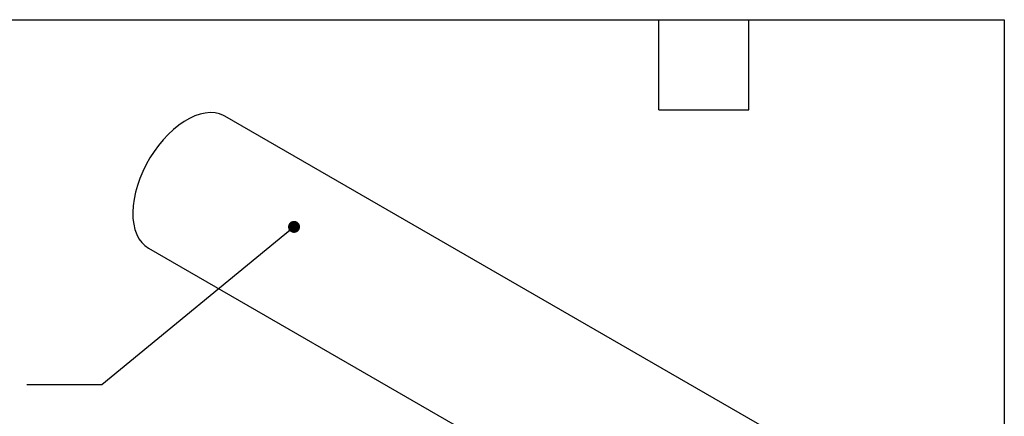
# Model space of a CAD drawing. Header units: millimetres. Extents: x 6 to 273, y 6 to 210.
# Tile 7 of 7: x 190 to 273, y 176 to 210. Entities that reach past the tile are written whole.
import ezdxf

# ---------------------------------------------------------------- set-up
doc = ezdxf.new("R2010")
doc.units = ezdxf.units.MM
doc.layers.add('TEXT', color=140, linetype='Continuous', lineweight=25)
doc.dimstyles.new('SLDDIMSTYLE1', dxfattribs={"dimtxt": 0.18, "dimasz": 1.016, "dimexe": 0, "dimexo": 0.0625, "dimgap": 0, "dimtad": 0, "dimtih": 1, "dimtoh": 1, "dimdec": 0, "dimrnd": 1e-09, "dimzin": 0, "dimdsep": 46, "dimtxsty": 'Standard', "dimblk1": 'DOT', "dimblk2": 'DOT', "dimsah": 1, "dimcen": 0.09, "dimadec": 0, "dimazin": 0, "dimtfac": 1.016, "dimtdec": 0, "dimtofl": 0, "dimtmove": 0, "dimatfit": 3, "dimldrblk": 'DOT', "dimfxl": 0, "dimfrac": 2, "dimtolj": 1, "dimtzin": 0, "dimarcsym": 0})

# ---------------------------------------------------------------- blocks, each defined once
blk = doc.blocks.new('_Dot')
at = {"color": 0, "linetype": 'ByBlock', "lineweight": -2}
blk.add_line((-0.5, 0), (-1, 0), dxfattribs=at)
at = {"color": 0, "linetype": 'ByBlock', "const_width": 0.5}
blk.add_lwpolyline([(-0.25, 0, 1), (0.25, 0, 1)], format="xyb", close=True, dxfattribs=at)

msp = doc.modelspace()

# ---------------------------------------------------------------- linework, layer by layer
for p, q in [((252.911, 174.969), (207.156, 201.383)), ((200.703, 190.213), (246.459, 163.799))]:
    msp.add_line(p, q)
at = {"flags": 128}
msp.add_lwpolyline([(207.156, 201.383), (207.046, 201.442), (206.697, 201.582), (206.32, 201.663), (205.919, 201.685), (205.498, 201.648), (205.062, 201.552), (204.614, 201.399), (204.16, 201.189), (203.703, 200.925), (203.248, 200.61), (202.8, 200.246), (202.364, 199.838), (201.943, 199.389), (201.542, 198.905), (201.166, 198.389), (200.817, 197.847), (200.499, 197.284), (200.216, 196.706), (199.97, 196.12), (199.763, 195.53), (199.599, 194.943), (199.478, 194.364), (199.402, 193.8), (199.371, 193.256), (199.386, 192.737), (199.447, 192.249), (199.552, 191.796), (199.702, 191.384), (199.894, 191.016), (200.126, 190.696), (200.397, 190.428), (200.703, 190.213)], dxfattribs=at)
at = {"layer": 'TEXT'}
for p, q in [((6.35, 209.55), (273.05, 209.55)), ((243.84, 201.93), (243.84, 209.55)), ((251.46, 201.93), (251.46, 209.55)), ((273.05, 209.55), (273.05, 6.35)), ((243.84, 201.93), (251.46, 201.93))]:
    msp.add_line(p, q, dxfattribs=at)

# ---------------------------------------------------------------- leaders
msp.add_leader([(213.002, 192.017), (196.753, 178.641), (190.403, 178.641)], dimstyle='SLDDIMSTYLE1', dxfattribs=at)

doc.saveas('drawing.dxf')
